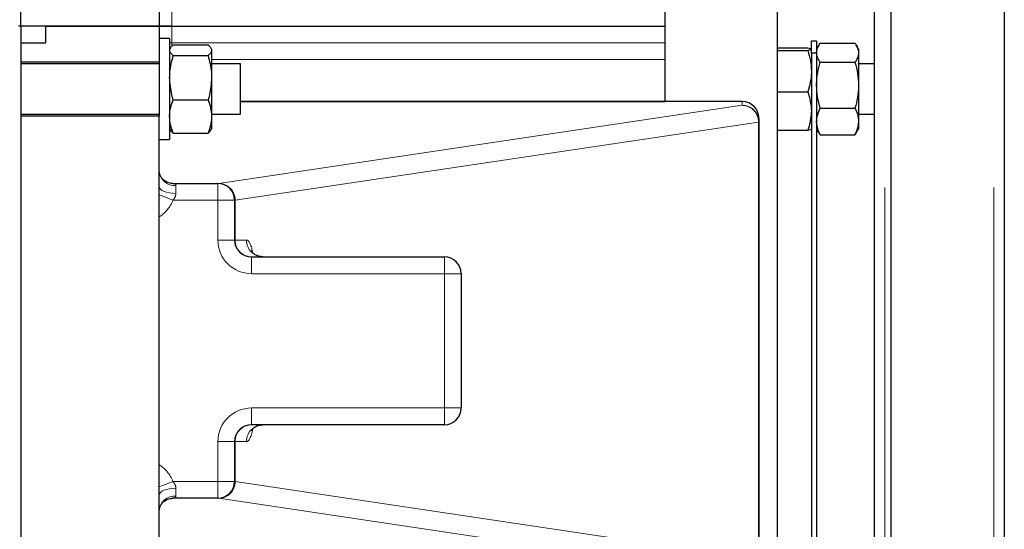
# Model space of a CAD drawing. Header units: millimetres. Extents: x 18 to 260, y 57 to 148.
# Tile 42 of 80: x 121.35 to 126.05, y 71.83 to 74.26. Entities that reach past the tile are written whole.
import ezdxf

# ---------------------------------------------------------------- set-up
doc = ezdxf.new("R2010")
doc.units = ezdxf.units.MM
doc.linetypes.add('PHANTOM', pattern=[12.7, 6.35, -1.27, 1.27, -1.27, 1.27, -1.27])

msp = doc.modelspace()

# ---------------------------------------------------------------- linework, layer by layer
at = {"color": 8, "linetype": 'PHANTOM', "lineweight": 18}
for p, q in [((125.4767, 86.1605), (125.4767, 61.0588)), ((125.9967, 86.1605), (125.9967, 61.0588)), ((122.0767, 74.3096), (122.0767, 74.2296)), ((122.0767, 74.2296), (122.0767, 74.1496)), ((122.0767, 74.1496), (122.0667, 74.1496)), ((122.0767, 74.1496), (122.0767, 74.133)), ((124.4277, 74.1496), (122.0767, 74.1496)), ((122.2667, 74.0698), (124.4277, 74.0698)), ((124.7967, 73.8697), (122.4042, 73.8697)), ((124.7967, 73.8517), (124.7967, 73.8697)), ((124.7967, 73.8697), (124.7967, 73.8697)), ((122.3009, 73.4797), (124.7967, 73.8517)), ((124.8746, 73.7718), (122.3788, 73.3998)), ((124.8746, 71.6875), (124.8746, 73.7718)), ((124.8767, 73.7718), (124.8746, 73.7718)), ((122.0782, 73.4795), (122.2993, 73.4795)), ((122.2967, 73.3994), (122.2967, 73.4794)), ((122.2984, 73.4794), (122.2993, 73.4795)), ((122.0967, 73.4692), (122.0967, 73.4319)), ((122.2967, 73.3994), (122.0826, 73.3994)), ((122.2967, 73.2096), (122.2967, 73.3994)), ((122.3767, 73.3994), (122.2967, 73.3994)), ((122.3775, 73.3994), (122.3767, 73.3994)), ((122.378, 73.3995), (122.3775, 73.3994)), ((122.3788, 73.3998), (122.3788, 73.2096)), ((122.0167, 73.3278), (122.0201, 73.3222)), ((122.0201, 73.3222), (122.0167, 73.3204)), ((122.3767, 73.2096), (122.2967, 73.2096)), ((122.3767, 73.2096), (122.3788, 73.2096)), ((122.3788, 73.2096), (122.4336, 73.2096)), ((122.4567, 73.0496), (122.4567, 73.1296)), ((123.3767, 73.0496), (123.3767, 73.1296)), ((123.3767, 73.0496), (122.4567, 73.0496)), ((123.3767, 73.0496), (123.4567, 73.0496)), ((123.3767, 72.4096), (123.3767, 73.0496)), ((123.4567, 72.7596), (123.4588, 72.7596)), ((123.4588, 72.7596), (123.4588, 72.6996)), ((123.4567, 72.6996), (123.4588, 72.6996)), ((122.4567, 72.4096), (123.3767, 72.4096)), ((122.4567, 72.4096), (122.4567, 72.3296)), ((123.3767, 72.4096), (123.4567, 72.4096)), ((123.3767, 72.4096), (123.3767, 72.3296)), ((122.2967, 72.0599), (122.2967, 72.2496)), ((122.2967, 72.2496), (122.3767, 72.2496)), ((122.3788, 72.2496), (122.3767, 72.2496)), ((122.4336, 72.2496), (122.3788, 72.2496)), ((122.3788, 72.2496), (122.3788, 72.0595)), ((122.0167, 72.1388), (122.0201, 72.137)), ((122.0201, 72.137), (122.0167, 72.1315)), ((122.0826, 72.0599), (122.2967, 72.0599)), ((122.0967, 72.0274), (122.0967, 71.9901)), ((122.2967, 72.0599), (122.3767, 72.0599)), ((122.2967, 71.9799), (122.2967, 72.0599)), ((122.3767, 72.0599), (122.3775, 72.0599)), ((122.3775, 72.0599), (122.378, 72.0598)), ((122.3788, 72.0595), (124.8746, 71.6875)), ((122.2993, 71.9798), (122.0754, 71.9798)), ((122.2993, 71.9798), (122.2984, 71.9799)), ((124.7967, 71.6076), (122.3009, 71.9795))]:
    msp.add_line(p, q, dxfattribs=at)
at = {"color": 7, "linetype": 'Continuous', "lineweight": 25}
for p, q in [((125.5067, 61.0588), (125.5067, 86.1605)), ((126.0467, 86.1496), (126.0467, 61.0696)), ((125.4267, 85.7796), (125.4267, 61.4379)), ((124.9657, 67.7396), (124.9657, 77.3324)), ((121.3567, 74.2296), (121.3567, 77.2296)), ((124.4277, 74.5896), (124.4277, 73.8697)), ((122.0167, 74.3996), (122.0167, 74.2296)), ((121.3567, 74.2296), (121.3467, 74.2296)), ((122.0167, 74.2296), (121.3567, 74.2296)), ((121.3567, 74.2296), (121.3567, 71.2296)), ((121.4767, 74.1496), (121.4767, 74.2296)), ((121.4767, 74.2296), (122.0167, 74.2296)), ((122.0167, 74.2296), (122.0167, 74.0596)), ((122.0767, 74.2296), (124.4277, 74.2296)), ((121.3567, 74.1496), (121.4767, 74.1496)), ((122.0667, 74.1696), (122.0167, 74.1696)), ((122.0667, 74.1696), (122.0667, 73.6896)), ((122.0837, 74.1401), (122.2497, 74.1401)), ((125.1267, 74.0996), (125.1267, 74.1596)), ((125.1267, 74.1596), (125.1517, 74.1596)), ((125.1517, 74.1596), (125.1517, 74.0996)), ((125.1628, 74.1389), (125.1517, 74.1196)), ((125.1687, 74.1481), (125.3347, 74.1481)), ((125.3517, 74.1196), (125.3406, 74.1389)), ((122.07, 74.1254), (122.0667, 74.1196)), ((122.0837, 74.0886), (122.2497, 74.0886)), ((122.2667, 74.1196), (122.2634, 74.1254)), ((122.2667, 74.1196), (122.2667, 74.1144)), ((122.2667, 74.1144), (122.2667, 73.9834)), ((124.9657, 74.1262), (125.1097, 74.1262)), ((124.9657, 74.1123), (125.1097, 74.1123)), ((125.1267, 74.0996), (125.1267, 71.3596)), ((125.1517, 74.0996), (125.1267, 74.0996)), ((125.1517, 74.0996), (125.1517, 71.3596)), ((125.3517, 74.1196), (125.3517, 74.1024)), ((125.3517, 74.1024), (125.3517, 73.9476)), ((121.3567, 74.0596), (122.0167, 74.0596)), ((122.0167, 74.0496), (121.3567, 74.0496)), ((122.0167, 74.0596), (122.0167, 73.7996)), ((122.4042, 74.0496), (122.2667, 74.0496)), ((122.4042, 74.03), (122.4042, 74.0496)), ((125.1687, 74.0568), (125.3347, 74.0568)), ((125.4267, 74.0496), (125.3517, 74.0496)), ((122.4042, 73.8096), (122.4042, 74.03)), ((122.2667, 73.9834), (122.2667, 73.7987)), ((125.3517, 73.9476), (125.3517, 73.7748)), ((124.9657, 73.9158), (125.1097, 73.9158)), ((122.0837, 73.8782), (122.2497, 73.8782)), ((122.4042, 73.8698), (124.4277, 73.8698)), ((124.7967, 73.8697), (122.4042, 73.8697)), ((124.7967, 73.8697), (124.7967, 73.8697)), ((121.3567, 73.8096), (122.0167, 73.8096)), ((122.2667, 73.8096), (122.4042, 73.8096)), ((125.1687, 73.8384), (125.3347, 73.8384)), ((125.3517, 73.8096), (125.4267, 73.8096)), ((122.0167, 73.7996), (121.3567, 73.7996)), ((122.0167, 71.6596), (122.0167, 73.7996)), ((122.2667, 73.7987), (122.2667, 73.7396)), ((124.8767, 73.7897), (124.8767, 73.7718)), ((124.8767, 73.7718), (124.8767, 71.6875)), ((125.3517, 73.7748), (125.3517, 73.7396)), ((122.0667, 73.7396), (122.07, 73.7339)), ((122.0837, 73.7192), (122.2497, 73.7192)), ((122.2634, 73.7339), (122.2667, 73.7396)), ((124.9657, 73.7331), (125.1097, 73.7331)), ((125.1517, 73.7396), (125.1628, 73.7204)), ((125.1633, 73.7207), (125.1687, 73.7112)), ((125.3347, 73.7112), (125.3399, 73.7207)), ((125.3406, 73.7204), (125.3517, 73.7396)), ((122.0167, 73.6896), (122.0667, 73.6896)), ((125.1687, 73.7112), (125.3347, 73.7112)), ((122.0826, 73.4794), (122.2967, 73.4794)), ((122.2967, 73.4794), (122.2984, 73.4794)), ((122.3767, 73.3994), (122.3767, 73.2096)), ((122.4567, 73.1296), (123.3767, 73.1296)), ((123.4567, 73.0496), (123.4567, 72.4096)), ((123.3767, 72.3296), (122.4567, 72.3296)), ((122.3767, 72.2496), (122.3767, 72.0599)), ((122.2967, 71.9799), (122.0826, 71.9799)), ((122.2984, 71.9799), (122.2967, 71.9799))]:
    msp.add_line(p, q, dxfattribs=at)
at = {"color": 8, "linetype": 'PHANTOM', "lineweight": 18, "flags": 128}
for points in [[(122.0167, 73.4644), (122.0182, 73.4581), (122.0228, 73.452), (122.0302, 73.4463), (122.0401, 73.4414), (122.0522, 73.4374), (122.0661, 73.4344), (122.0811, 73.4325), (122.0967, 73.4319)], [(122.0167, 73.4258), (122.0205, 73.4243), (122.028, 73.4213), (122.037, 73.4177), (122.0473, 73.4136), (122.0585, 73.4091), (122.0704, 73.4043), (122.0826, 73.3994)], [(122.0826, 72.0599), (122.0704, 72.055), (122.0585, 72.0502), (122.0473, 72.0457), (122.037, 72.0416), (122.028, 72.038), (122.0205, 72.035), (122.0167, 72.0335)], [(122.0967, 72.0274), (122.0811, 72.0268), (122.0661, 72.0249), (122.0522, 72.0219), (122.0401, 72.0179), (122.0302, 72.0129), (122.0228, 72.0073), (122.0182, 72.0012), (122.0167, 71.9949)]]:
    msp.add_lwpolyline(points, dxfattribs=at)
at = {"color": 7, "linetype": 'Continuous', "lineweight": 25}
for centre, radius, start, end in [((124.7967, 73.7897), 0.08, 0, 90), ((122.2967, 73.3994), 0.08, 0, 90), ((122.4567, 73.2096), 0.08, 180, 270), ((123.3767, 73.0496), 0.08, 0, 90), ((123.3767, 72.4096), 0.08, 270, 0), ((122.4567, 72.2496), 0.08, 90, 180), ((122.2967, 72.0599), 0.08, 270, 0), ((122.2981, 72.0597), 0.0799, 270.8741, 0.0317)]:
    msp.add_arc(centre, radius, start, end, dxfattribs=at)
at = {"color": 8, "linetype": 'PHANTOM', "lineweight": 18}
for centre, radius, start, end in [((124.7967, 73.7897), 0.08, 0.0173, 90.0168), ((124.7949, 73.772), 0.0797, 359.7945, 88.7171), ((124.7967, 73.7717), 0.08, 0.0168, 90.0173), ((122.0919, 73.5445), 0.0754, 184.1704, 273.6365), ((122.2979, 73.3998), 0.0796, 359.697, 89.6953), ((122.2981, 73.3996), 0.0799, 359.9678, 89.1264), ((122.2991, 73.4001), 0.0797, 359.7945, 88.7189), ((122.4567, 73.2096), 0.16, 180, 270), ((122.4577, 73.2086), 0.079, 179.2488, 269.2278), ((122.5126, 73.2086), 0.079, 179.2513, 269.2271), ((123.2988, 72.7596), 0.16, 0, 9.2889), ((123.2988, 72.6996), 0.16, 350.7111, 0), ((122.4567, 72.2496), 0.16, 90, 180), ((122.4577, 72.2507), 0.079, 90.7722, 180.7512), ((122.5126, 72.2507), 0.079, 90.7729, 180.7487), ((122.2979, 72.0594), 0.0796, 270.3052, 0.3034), ((122.2991, 72.0592), 0.0797, 271.282, 0.2047), ((122.0919, 71.9148), 0.0754, 86.3626, 175.8296)]:
    msp.add_arc(centre, radius, start, end, dxfattribs=at)
for centre, major_axis, ratio, start_param, end_param in [((122.4567, 73.4785), (0.16, 0), 0.034821, 2.912065, 2.960881), ((121.9567, 73.4739), (0, 0.1701), 0.822883, 3.611872, 4.259274), ((122.4567, 73.3985), (0.08, 0), 0.069643, 2.912065, 2.960881), ((122.4336, 73.0496), (0, 0.16), 0.233645, 5.413064, 6.283185), ((122.4336, 72.4096), (0, 0.16), 0.233645, 3.141593, 4.025161), ((121.9567, 71.9854), (0, 0.1701), 0.822883, 5.165504, 5.812906), ((122.4567, 72.0608), (0.08, 0), 0.069643, 3.322304, 3.37112), ((122.4567, 71.9808), (0.16, 0), 0.034821, 3.322304, 3.37112)]:
    msp.add_ellipse(centre, major_axis=major_axis, ratio=ratio, start_param=start_param, end_param=end_param, dxfattribs=at)
at = {"color": 7, "linetype": 'Continuous', "lineweight": 25}
for points, knots in [([(122.0167, 74.2296), (122.0177, 74.2296), (122.0204, 74.2296), (122.0431, 74.2296), (122.065, 74.2296), (122.0766, 74.2296), (122.0767, 74.2296)], [0, 0, 0, 0, 0.229693, 0.599146, 0.998076, 1, 1, 1, 1]), ([(122.0767, 74.2296), (122.0766, 74.2296), (122.065, 74.2296), (122.0431, 74.2296), (122.0204, 74.2296), (122.0177, 74.2296), (122.0167, 74.2296)], [0, 0, 0, 0, 0.001924, 0.400854, 0.770307, 1, 1, 1, 1]), ([(122.0705, 74.1251), (122.0709, 74.1261), (122.0728, 74.1312), (122.0788, 74.1361), (122.0837, 74.1401)], [0, 0, 0, 0, 0.200182, 1, 1, 1, 1]), ([(122.2497, 74.1401), (122.2545, 74.1359), (122.264, 74.1275), (122.2658, 74.1187), (122.2667, 74.1144)], [0, 0, 0, 0, 0.495467, 1, 1, 1, 1]), ([(125.1517, 74.1024), (125.1517, 74.1035), (125.1519, 74.1117), (125.1556, 74.1271), (125.1643, 74.141), (125.1687, 74.1481)], [0, 0, 0, 0, 0.070098, 0.530786, 1, 1, 1, 1]), ([(125.3347, 74.1481), (125.3395, 74.1406), (125.349, 74.1257), (125.3508, 74.1102), (125.3517, 74.1024)], [0, 0, 0, 0, 0.495459, 1, 1, 1, 1]), ([(122.0837, 74.0886), (122.0789, 74.0928), (122.0693, 74.1012), (122.0676, 74.11), (122.0667, 74.1144)], [0, 0, 0, 0, 0.495448, 1, 1, 1, 1]), ([(122.0667, 73.9834), (122.0669, 73.9921), (122.0677, 74.0277), (122.0768, 74.0624), (122.0837, 74.0886)], [0, 0, 0, 0, 0.242389, 1, 1, 1, 1]), ([(122.2667, 74.1144), (122.2667, 74.1137), (122.2665, 74.1091), (122.2628, 74.1004), (122.2541, 74.0926), (122.2497, 74.0886)], [0, 0, 0, 0, 0.070116, 0.530781, 1, 1, 1, 1]), ([(122.2497, 74.0886), (122.2566, 74.0624), (122.2656, 74.0277), (122.2665, 73.9921), (122.2667, 73.9834)], [0, 0, 0, 0, 0.75761, 1, 1, 1, 1]), ([(125.1097, 74.1262), (125.1145, 74.1251), (125.124, 74.1228), (125.1258, 74.1204), (125.1267, 74.1193)], [0, 0, 0, 0, 0.495451, 1, 1, 1, 1]), ([(125.1267, 74.1193), (125.1267, 74.1191), (125.1265, 74.1179), (125.1228, 74.1155), (125.1141, 74.1134), (125.1097, 74.1123)], [0, 0, 0, 0, 0.070094, 0.530788, 1, 1, 1, 1]), ([(125.1097, 74.1123), (125.1145, 74.0964), (125.124, 74.0642), (125.1258, 74.0309), (125.1267, 74.0141)], [0, 0, 0, 0, 0.495461, 1, 1, 1, 1]), ([(125.1687, 74.0568), (125.1639, 74.0642), (125.1543, 74.0792), (125.1526, 74.0946), (125.1517, 74.1024)], [0, 0, 0, 0, 0.49546, 1, 1, 1, 1]), ([(125.3517, 74.1024), (125.3517, 74.1014), (125.3515, 74.0932), (125.3478, 74.0777), (125.3391, 74.0638), (125.3347, 74.0568)], [0, 0, 0, 0, 0.070089, 0.530783, 1, 1, 1, 1]), ([(125.1517, 73.9476), (125.1517, 73.9502), (125.1519, 73.9698), (125.1556, 74.0068), (125.1643, 74.04), (125.1687, 74.0568)], [0, 0, 0, 0, 0.070096, 0.53078, 1, 1, 1, 1]), ([(125.3347, 74.0568), (125.3395, 74.0391), (125.349, 74.0033), (125.3508, 73.9663), (125.3517, 73.9476)], [0, 0, 0, 0, 0.495465, 1, 1, 1, 1]), ([(125.1267, 74.0141), (125.1267, 74.0117), (125.1265, 73.9941), (125.1228, 73.9608), (125.1141, 73.9309), (125.1097, 73.9158)], [0, 0, 0, 0, 0.070089, 0.530782, 1, 1, 1, 1]), ([(122.0837, 73.8782), (122.0814, 73.8859), (122.0714, 73.9202), (122.0688, 73.9558), (122.0667, 73.9834)], [0, 0, 0, 0, 0.224385, 1, 1, 1, 1]), ([(122.2667, 73.9834), (122.2646, 73.9558), (122.2619, 73.9202), (122.252, 73.8859), (122.2497, 73.8782)], [0, 0, 0, 0, 0.775615, 1, 1, 1, 1]), ([(125.1687, 73.8384), (125.1639, 73.8561), (125.1543, 73.8919), (125.1526, 73.9289), (125.1517, 73.9476)], [0, 0, 0, 0, 0.495453, 1, 1, 1, 1]), ([(125.3517, 73.9476), (125.3517, 73.945), (125.3515, 73.9254), (125.3478, 73.8885), (125.3391, 73.8552), (125.3347, 73.8384)], [0, 0, 0, 0, 0.070096, 0.530784, 1, 1, 1, 1]), ([(125.1097, 73.9158), (125.1166, 73.893), (125.1256, 73.8629), (125.1265, 73.8319), (125.1267, 73.8244)], [0, 0, 0, 0, 0.7576069, 1, 1, 1, 1]), ([(122.0667, 73.7987), (122.0667, 73.8006), (122.0669, 73.8149), (122.0706, 73.8418), (122.0793, 73.866), (122.0837, 73.8782)], [0, 0, 0, 0, 0.07008, 0.530791, 1, 1, 1, 1]), ([(122.2497, 73.8782), (122.2545, 73.8653), (122.264, 73.8393), (122.2658, 73.8123), (122.2667, 73.7987)], [0, 0, 0, 0, 0.495463, 1, 1, 1, 1]), ([(125.1267, 73.8244), (125.1246, 73.8005), (125.1219, 73.7695), (125.112, 73.7398), (125.1097, 73.7331)], [0, 0, 0, 0, 0.775613, 1, 1, 1, 1]), ([(125.1517, 73.7748), (125.1519, 73.78), (125.1527, 73.8016), (125.1618, 73.8225), (125.1687, 73.8384)], [0, 0, 0, 0, 0.242381, 1, 1, 1, 1]), ([(125.3347, 73.8384), (125.3416, 73.8225), (125.3506, 73.8016), (125.3515, 73.78), (125.3517, 73.7748)], [0, 0, 0, 0, 0.757618, 1, 1, 1, 1]), ([(122.0837, 73.7192), (122.0789, 73.7321), (122.0693, 73.7582), (122.0676, 73.7851), (122.0667, 73.7987)], [0, 0, 0, 0, 0.495464, 1, 1, 1, 1]), ([(122.2667, 73.7987), (122.2667, 73.7968), (122.2665, 73.7826), (122.2628, 73.7557), (122.2541, 73.7314), (122.2497, 73.7192)], [0, 0, 0, 0, 0.070088, 0.530795, 1, 1, 1, 1]), ([(125.1687, 73.7112), (125.1664, 73.7159), (125.1564, 73.7366), (125.1537, 73.7581), (125.1517, 73.7748)], [0, 0, 0, 0, 0.2243971, 1, 1, 1, 1]), ([(125.3517, 73.7748), (125.3496, 73.7581), (125.3469, 73.7366), (125.337, 73.7159), (125.3347, 73.7112)], [0, 0, 0, 0, 0.775607, 1, 1, 1, 1]), ([(122.0705, 73.7342), (122.0709, 73.7332), (122.0728, 73.7281), (122.0788, 73.7232), (122.0837, 73.7192)], [0, 0, 0, 0, 0.200252, 1, 1, 1, 1]), ([(122.2497, 73.7192), (122.2549, 73.7234), (122.2611, 73.7283), (122.2626, 73.7334), (122.2629, 73.7342)], [0, 0, 0, 0, 0.8444104, 1, 1, 1, 1]), ([(125.1097, 73.7331), (125.1145, 73.7342), (125.124, 73.7365), (125.1258, 73.7388), (125.1267, 73.74)], [0, 0, 0, 0, 0.495451, 1, 1, 1, 1]), ([(122.0825, 73.4801), (122.0796, 73.48), (122.0696, 73.4794), (122.0531, 73.4851), (122.0361, 73.4964), (122.0244, 73.5109), (122.0184, 73.5247), (122.0166, 73.5349), (122.0168, 73.5382), (122.0168, 73.539)], [0, 0, 0, 0, 0.080735, 0.280463, 0.468211, 0.643759, 0.800686, 0.952498, 1, 1, 1, 1]), ([(122.5115, 73.1296), (122.5046, 73.1302), (122.4915, 73.1313), (122.4752, 73.139), (122.464, 73.1478), (122.4579, 73.155), (122.4558, 73.1588), (122.4559, 73.1585), (122.456, 73.1584)], [0, 0, 0, 0, 0.228886, 0.434093, 0.615247, 0.776581, 0.929173, 1, 1, 1, 1]), ([(122.4558, 72.3006), (122.4558, 72.3005), (122.4555, 72.2998), (122.4569, 72.3028), (122.4622, 72.3096), (122.4728, 72.3189), (122.4887, 72.3268), (122.5026, 72.3295), (122.5104, 72.3296), (122.5115, 72.3296)], [0, 0, 0, 0, 0.017609, 0.182063, 0.347694, 0.532669, 0.741738, 0.963174, 1, 1, 1, 1]), ([(122.017, 71.9217), (122.0171, 71.9242), (122.0172, 71.9303), (122.0221, 71.9443), (122.0324, 71.9592), (122.0482, 71.9717), (122.0659, 71.9791), (122.0778, 71.9792), (122.0826, 71.9792)], [0, 0, 0, 0, 0.122719, 0.290879, 0.473996, 0.659603, 0.864719, 1, 1, 1, 1])]:
    msp.add_open_spline(points, degree=3, knots=knots, dxfattribs=at)
at = {"color": 8, "linetype": 'PHANTOM', "lineweight": 18}
for points, knots in [([(122.0826, 73.4794), (122.0856, 73.4791), (122.0913, 73.4785), (122.0961, 73.4742), (122.0965, 73.4704), (122.0967, 73.4692)], [0, 0, 0, 0, 0.440738, 0.823647, 1, 1, 1, 1]), ([(122.0967, 73.4319), (122.0962, 73.4279), (122.0955, 73.4211), (122.0903, 73.41), (122.0856, 73.4035), (122.0826, 73.3994)], [0, 0, 0, 0, 0.349461, 0.588784, 1, 1, 1, 1]), ([(122.0826, 72.0599), (122.0856, 72.0558), (122.0912, 72.0481), (122.096, 72.0367), (122.0965, 72.03), (122.0967, 72.0274)], [0, 0, 0, 0, 0.411094, 0.774034, 1, 1, 1, 1]), ([(122.0967, 71.9901), (122.096, 71.9876), (122.0943, 71.9813), (122.087, 71.9804), (122.0826, 71.9799)], [0, 0, 0, 0, 0.382374, 1, 1, 1, 1])]:
    msp.add_open_spline(points, degree=3, knots=knots, dxfattribs=at)

doc.saveas('drawing.dxf')
